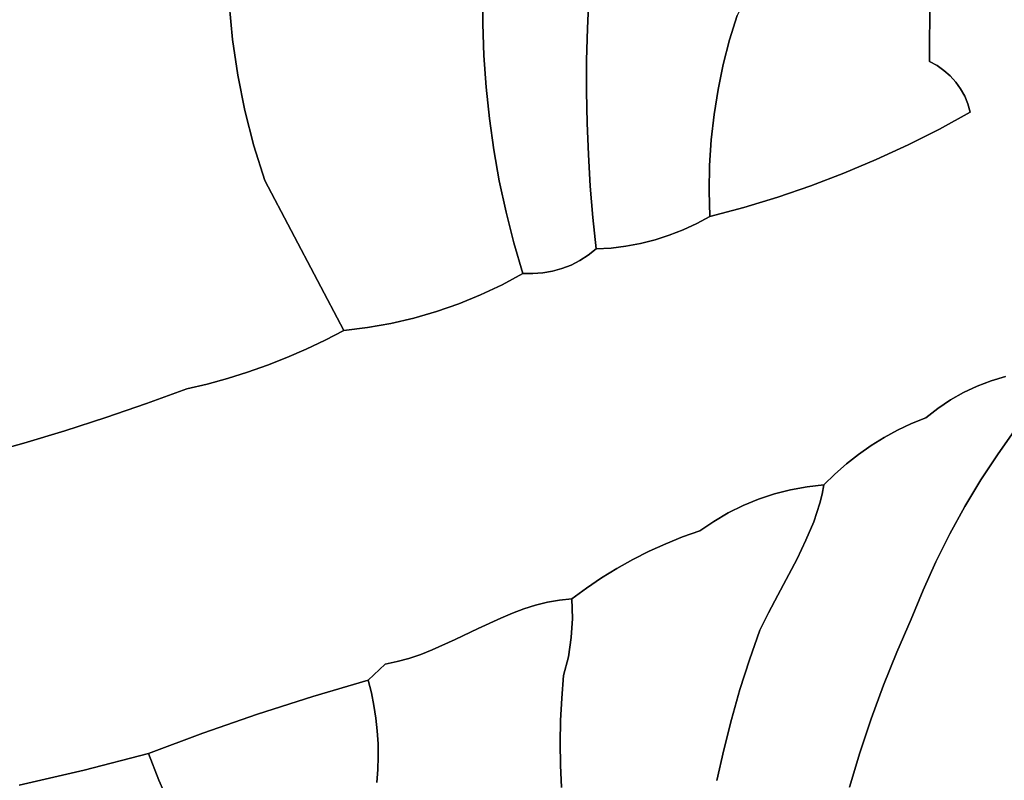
# Model space of a CAD drawing. Header units: inches. Extents: x 37.2 to 70.6, y 17.4 to 61.6.
# Tile 26 of 78: x 57.5 to 61.5, y 22.3 to 25.3. Entities that reach past the tile are written whole.
import ezdxf

# ---------------------------------------------------------------- set-up
doc = ezdxf.new("R2010")
doc.units = ezdxf.units.IN
doc.layers.add('SURFACES_FOR_SKETCHUP', color=7, linetype='Continuous')

msp = doc.modelspace()

# ---------------------------------------------------------------- linework, layer by layer
at = {"layer": 'SURFACES_FOR_SKETCHUP'}
for points, invisible_edges in [([(56.1133, 23.9868), (58.3823, 25.2093), (56.9011, 26.3122)], 11), ([(56.9011, 26.3122), (58.3823, 25.2093), (57.0068, 26.3246)], 3), ([(58.3689, 25.3529), (57.0068, 26.3246), (58.3823, 25.2093)], 3), ([(61.4577, 25.6795), (61.3177, 24.9521), (62.5045, 25.9117)], 11), ([(61.3177, 24.9521), (61.3272, 24.9197), (62.5045, 25.9117)], 10), ([(62.5636, 25.8785), (62.5045, 25.9117), (61.3272, 24.9197)], 10), ([(62.5636, 25.8785), (61.3272, 24.9197), (62.322, 24.2688)], 11), ([(61.3177, 24.9521), (61.4577, 25.6795), (61.3047, 24.983)], 3), ([(61.3645, 25.5701), (61.3047, 24.983), (61.4577, 25.6795)], 3), ([(61.3169, 25.518), (61.2884, 25.012), (61.3645, 25.5701)], 3), ([(61.3047, 24.983), (61.3645, 25.5701), (61.2884, 25.012)], 3), ([(61.2682, 25.4685), (61.2691, 25.039), (61.3169, 25.518)], 3), ([(61.2884, 25.012), (61.3169, 25.518), (61.2691, 25.039)], 3), ([(61.218, 25.4222), (61.2468, 25.0636), (61.2682, 25.4685)], 3), ([(61.2691, 25.039), (61.2682, 25.4685), (61.2468, 25.0636)], 3), ([(60.3962, 25.3051), (61.1648, 25.1212), (60.4567, 25.4265)], 3), ([(61.166, 25.3799), (60.4567, 25.4265), (61.1648, 25.1212)], 3), ([(59.3824, 25.2708), (59.3831, 25.3967), (58.3689, 25.3529)], 10), ([(59.3831, 25.3967), (59.3824, 25.2708), (59.8045, 25.3786)], 10), ([(61.166, 25.3799), (61.1945, 25.105), (61.218, 25.4222)], 3), ([(61.2219, 25.0857), (61.218, 25.4222), (61.1945, 25.105)], 3), ([(61.2468, 25.0636), (61.218, 25.4222), (61.2219, 25.0857)], 3), ([(58.3689, 25.3529), (58.3823, 25.2093), (59.3824, 25.2708)], 10), ([(59.7989, 25.2529), (59.8045, 25.3786), (59.3824, 25.2708)], 10), ([(59.8045, 25.3786), (59.7989, 25.2529), (60.3663, 25.2077)], 10), ([(60.3663, 25.2077), (60.3962, 25.3051), (59.8045, 25.3786)], 10), ([(61.166, 25.3799), (61.1648, 25.1212), (61.1945, 25.105)], 8), ([(58.3823, 25.2093), (58.4034, 25.0666), (59.3824, 25.2708)], 10), ([(59.3863, 25.1449), (59.3824, 25.2708), (58.4034, 25.0666)], 10), ([(59.3824, 25.2708), (59.3863, 25.1449), (59.7989, 25.2529)], 10), ([(60.3663, 25.2077), (61.1648, 25.1212), (60.3962, 25.3051)], 3), ([(59.7959, 25.127), (59.7989, 25.2529), (59.3863, 25.1449)], 10), ([(59.7989, 25.2529), (59.7959, 25.127), (60.3411, 25.1091)], 10), ([(60.3411, 25.1091), (60.3663, 25.2077), (59.7989, 25.2529)], 10), ([(58.3823, 25.2093), (56.1133, 23.9868), (58.4034, 25.0666)], 3), ([(60.3411, 25.1091), (60.8222, 24.6753), (60.3663, 25.2077)], 3), ([(60.9515, 24.7297), (60.3663, 25.2077), (60.8222, 24.6753)], 3), ([(61.1648, 25.1212), (60.3663, 25.2077), (60.9515, 24.7297)], 11), ([(58.4034, 25.0666), (58.4319, 24.9252), (59.3863, 25.1449)], 10), ([(59.3947, 25.0192), (59.3863, 25.1449), (58.4319, 24.9252)], 10), ([(59.3863, 25.1449), (59.3947, 25.0192), (59.7959, 25.127)], 10), ([(59.7956, 25.0012), (59.7959, 25.127), (59.3947, 25.0192)], 10), ([(59.7959, 25.127), (59.7956, 25.0012), (60.3205, 25.0096)], 10), ([(60.3205, 25.0096), (60.3411, 25.1091), (59.7959, 25.127)], 10), ([(60.3205, 25.0096), (60.8222, 24.6753), (60.3411, 25.1091)], 3), ([(60.9515, 24.7297), (61.0788, 24.7886), (61.1648, 25.1212)], 10), ([(61.0788, 24.7886), (61.2041, 24.8519), (61.1648, 25.1212)], 10), ([(61.1945, 25.105), (61.1648, 25.1212), (61.2041, 24.8519)], 10), ([(61.2219, 25.0857), (61.1945, 25.105), (61.2041, 24.8519)], 10), ([(61.2468, 25.0636), (61.2219, 25.0857), (61.2041, 24.8519)], 10), ([(58.4034, 25.0666), (56.1133, 23.9868), (57.3856, 23.5527)], 11), ([(57.5504, 23.5989), (58.4034, 25.0666), (57.3856, 23.5527)], 3), ([(58.4319, 24.9252), (58.4034, 25.0666), (57.5504, 23.5989)], 10), ([(61.2691, 25.039), (61.2468, 25.0636), (61.2041, 24.8519)], 10), ([(61.2884, 25.012), (61.2691, 25.039), (61.2041, 24.8519)], 10), ([(58.4319, 24.9252), (58.468, 24.7852), (59.3947, 25.0192)], 10), ([(59.4078, 24.8938), (59.3947, 25.0192), (58.468, 24.7852)], 10), ([(59.3947, 25.0192), (59.4078, 24.8938), (59.7956, 25.0012)], 10), ([(59.7979, 24.8754), (59.7956, 25.0012), (59.4078, 24.8938)], 10), ([(60.3046, 24.9092), (60.3205, 25.0096), (59.7956, 25.0012)], 10), ([(59.7956, 25.0012), (59.7979, 24.8754), (60.3046, 24.9092)], 10), ([(60.3046, 24.9092), (60.6911, 24.6254), (60.3205, 25.0096)], 3), ([(60.6911, 24.6254), (60.8222, 24.6753), (60.3205, 25.0096)], 10), ([(61.2884, 25.012), (61.2041, 24.8519), (61.3047, 24.983)], 3), ([(61.3177, 24.9521), (61.3047, 24.983), (61.2041, 24.8519)], 10), ([(61.3272, 24.9197), (61.3177, 24.9521), (61.2041, 24.8519)], 2), ([(57.5504, 23.5989), (57.7142, 23.6482), (58.4319, 24.9252)], 10), ([(57.7142, 23.6482), (57.8772, 23.7006), (58.4319, 24.9252)], 10), ([(58.468, 24.7852), (58.4319, 24.9252), (57.8772, 23.7006)], 10), ([(61.2041, 24.8519), (61.7526, 24.0144), (61.3272, 24.9197)], 3), ([(62.221, 24.2406), (62.322, 24.2688), (61.3272, 24.9197)], 10), ([(62.1221, 24.2066), (62.221, 24.2406), (61.3272, 24.9197)], 10), ([(62.0255, 24.1668), (62.1221, 24.2066), (61.3272, 24.9197)], 10), ([(62.0255, 24.1668), (61.3272, 24.9197), (61.9316, 24.1215)], 3), ([(61.9316, 24.1215), (61.3272, 24.9197), (61.8405, 24.0706)], 3), ([(61.8405, 24.0706), (61.3272, 24.9197), (61.7526, 24.0144)], 3), ([(58.468, 24.7852), (58.5116, 24.6471), (59.4078, 24.8938)], 10), ([(59.4253, 24.7689), (59.4078, 24.8938), (58.5116, 24.6471)], 10), ([(59.4078, 24.8938), (59.4253, 24.7689), (59.7979, 24.8754)], 10), ([(59.8029, 24.7497), (59.7979, 24.8754), (59.4253, 24.7689)], 10), ([(60.2934, 24.8083), (60.3046, 24.9092), (59.7979, 24.8754)], 10), ([(59.7979, 24.8754), (59.8029, 24.7497), (60.2934, 24.8083)], 10), ([(60.2934, 24.8083), (60.5584, 24.58), (60.3046, 24.9092)], 3), ([(60.6911, 24.6254), (60.3046, 24.9092), (60.5584, 24.58)], 3), ([(61.0788, 24.7886), (61.668, 23.9529), (61.2041, 24.8519)], 3), ([(61.7526, 24.0144), (61.2041, 24.8519), (61.668, 23.9529)], 3), ([(60.2869, 24.7068), (60.2934, 24.8083), (59.8029, 24.7497)], 10), ([(60.2869, 24.7068), (60.5584, 24.58), (60.2934, 24.8083)], 3), ([(58.0391, 23.7562), (58.468, 24.7852), (57.8772, 23.7006)], 3), ([(58.468, 24.7852), (58.0391, 23.7562), (58.5116, 24.6471)], 3), ([(59.4475, 24.6445), (59.4253, 24.7689), (58.5116, 24.6471)], 10), ([(59.4253, 24.7689), (59.4475, 24.6445), (59.8029, 24.7497)], 10), ([(60.9515, 24.7297), (61.4104, 23.8478), (61.0788, 24.7886)], 3), ([(61.468, 23.865), (61.668, 23.9529), (61.0788, 24.7886)], 11), ([(61.4104, 23.8478), (61.468, 23.865), (61.0788, 24.7886)], 10), ([(59.8029, 24.7497), (59.4475, 24.6445), (59.8105, 24.6241)], 3), ([(59.8029, 24.7497), (59.8105, 24.6241), (60.2869, 24.7068)], 10), ([(60.8222, 24.6753), (61.3, 23.8007), (60.9515, 24.7297)], 3), ([(61.3543, 23.8263), (60.9515, 24.7297), (61.3, 23.8007)], 3), ([(61.4104, 23.8478), (60.9515, 24.7297), (61.3543, 23.8263)], 3), ([(60.2852, 24.6051), (60.2869, 24.7068), (59.8105, 24.6241)], 10), ([(60.2852, 24.6051), (60.424, 24.5393), (60.2869, 24.7068)], 3), ([(60.5584, 24.58), (60.2869, 24.7068), (60.424, 24.5393)], 3), ([(58.2, 23.8148), (58.5116, 24.6471), (58.0391, 23.7562)], 3), ([(58.2, 23.8148), (58.2818, 23.8341), (58.5116, 24.6471)], 10), ([(58.2818, 23.8341), (58.3627, 23.8563), (58.5116, 24.6471)], 10), ([(58.4428, 23.8814), (58.5116, 24.6471), (58.3627, 23.8563)], 3), ([(58.5219, 23.9093), (58.5116, 24.6471), (58.4428, 23.8814)], 3), ([(59.0142, 24.0761), (59.1062, 24.0973), (58.5116, 24.6471)], 10), ([(58.8272, 24.0487), (58.9212, 24.0598), (58.5116, 24.6471)], 2), ([(58.5116, 24.6471), (59.1062, 24.0973), (59.4475, 24.6445)], 11), ([(58.9212, 24.0598), (59.0142, 24.0761), (58.5116, 24.6471)], 10), ([(58.677, 23.9735), (58.7527, 24.0097), (58.5116, 24.6471)], 10), ([(58.8272, 24.0487), (58.5116, 24.6471), (58.7527, 24.0097)], 2), ([(58.677, 23.9735), (58.5116, 24.6471), (58.6, 23.94)], 3), ([(58.6, 23.94), (58.5116, 24.6471), (58.5219, 23.9093)], 3), ([(59.1967, 24.1234), (59.4475, 24.6445), (59.1062, 24.0973)], 3), ([(59.4475, 24.6445), (59.1967, 24.1234), (59.4743, 24.5208)], 3), ([(59.4743, 24.5208), (59.8105, 24.6241), (59.4475, 24.6445)], 3), ([(60.6911, 24.6254), (61.1976, 23.7374), (60.8222, 24.6753)], 3), ([(61.3, 23.8007), (60.8222, 24.6753), (61.2477, 23.771)], 3), ([(61.2477, 23.771), (60.8222, 24.6753), (61.1976, 23.7374)], 3), ([(59.8105, 24.6241), (59.4743, 24.5208), (59.8208, 24.4986)], 3), ([(59.8105, 24.6241), (60.1259, 24.4278), (60.2852, 24.6051)], 11), ([(59.8208, 24.4986), (60.0114, 24.395), (59.8105, 24.6241)], 3), ([(60.0691, 24.4096), (59.8105, 24.6241), (60.0114, 24.395)], 3), ([(60.0691, 24.4096), (60.1259, 24.4278), (59.8105, 24.6241)], 10), ([(60.1814, 24.4494), (60.2852, 24.6051), (60.1259, 24.4278)], 3), ([(60.2356, 24.4746), (60.2852, 24.6051), (60.1814, 24.4494)], 3), ([(60.2356, 24.4746), (60.2882, 24.5032), (60.2852, 24.6051)], 8), ([(60.2882, 24.5032), (60.424, 24.5393), (60.2852, 24.6051)], 2), ([(60.5584, 24.58), (61.0372, 23.6506), (60.6911, 24.6254)], 3), ([(61.1976, 23.7374), (60.6911, 24.6254), (61.0928, 23.6768)], 11), ([(61.0928, 23.6768), (60.6911, 24.6254), (61.0372, 23.6506)], 3), ([(60.424, 24.5393), (60.9311, 23.589), (60.5584, 24.58)], 3), ([(60.9833, 23.6213), (61.0372, 23.6506), (60.5584, 24.58)], 10), ([(60.9833, 23.6213), (60.5584, 24.58), (60.9311, 23.589)], 3), ([(59.2857, 24.1544), (59.4743, 24.5208), (59.1967, 24.1234)], 3), ([(59.373, 24.1902), (59.4743, 24.5208), (59.2857, 24.1544)], 3), ([(59.373, 24.1902), (59.5056, 24.3979), (59.4743, 24.5208)], 9), ([(59.5056, 24.3979), (59.8208, 24.4986), (59.4743, 24.5208)], 3), ([(60.424, 24.5393), (60.2882, 24.5032), (60.2356, 24.4746)], 8), ([(60.2356, 24.4746), (60.8808, 23.5539), (60.424, 24.5393)], 11), ([(60.9311, 23.589), (60.424, 24.5393), (60.8808, 23.5539)], 3), ([(59.5056, 24.3979), (59.7341, 24.3093), (59.8208, 24.4986)], 11), ([(59.7692, 24.3272), (59.8208, 24.4986), (59.7341, 24.3093)], 3), ([(59.8025, 24.3486), (59.8208, 24.4986), (59.7692, 24.3272)], 3), ([(59.8025, 24.3486), (59.8337, 24.3734), (59.8208, 24.4986)], 8), ([(59.8935, 24.3769), (59.9528, 24.3841), (59.8208, 24.4986)], 10), ([(59.8208, 24.4986), (59.8337, 24.3734), (59.8935, 24.3769)], 8), ([(60.0114, 24.395), (59.8208, 24.4986), (59.9528, 24.3841)], 3), ([(60.1814, 24.4494), (60.1259, 24.4278), (60.5456, 23.3961)], 10), ([(60.2356, 24.4746), (60.1814, 24.4494), (60.6102, 23.4125)], 10), ([(60.5456, 23.3961), (60.6102, 23.4125), (60.1814, 24.4494)], 10), ([(60.6102, 23.4125), (60.8326, 23.5159), (60.2356, 24.4746)], 11), ([(60.8808, 23.5539), (60.2356, 24.4746), (60.8326, 23.5159)], 3), ([(60.0691, 24.4096), (60.0114, 24.395), (60.4206, 23.3498)], 10), ([(60.1259, 24.4278), (60.0691, 24.4096), (60.4823, 23.3751)], 10), ([(60.4206, 23.3498), (60.4823, 23.3751), (60.0691, 24.4096)], 10), ([(60.4823, 23.3751), (60.5456, 23.3961), (60.1259, 24.4278)], 10), ([(59.373, 24.1902), (59.4583, 24.2307), (59.5056, 24.3979)], 10), ([(59.5415, 24.276), (59.5056, 24.3979), (59.4583, 24.2307)], 2), ([(59.6596, 24.2845), (59.6974, 24.295), (59.5056, 24.3979)], 10), ([(59.5813, 24.2748), (59.6208, 24.2777), (59.5056, 24.3979)], 10), ([(59.5056, 24.3979), (59.5415, 24.276), (59.5813, 24.2748)], 8), ([(59.6974, 24.295), (59.7341, 24.3093), (59.5056, 24.3979)], 10), ([(59.6596, 24.2845), (59.5056, 24.3979), (59.6208, 24.2777)], 3), ([(59.8935, 24.3769), (59.7692, 24.3272), (59.9528, 24.3841)], 3), ([(59.7692, 24.3272), (60.3031, 23.2865), (59.9528, 24.3841)], 11), ([(59.8935, 24.3769), (59.8025, 24.3486), (59.7692, 24.3272)], 9), ([(59.8935, 24.3769), (59.8337, 24.3734), (59.8025, 24.3486)], 8), ([(60.0114, 24.395), (59.9528, 24.3841), (60.3608, 23.3202)], 10), ([(60.3608, 23.3202), (59.9528, 24.3841), (60.3031, 23.2865)], 3), ([(60.3608, 23.3202), (60.4206, 23.3498), (60.0114, 24.395)], 10), ([(59.7341, 24.3093), (60.3031, 23.2865), (59.7692, 24.3272)], 3), ([(59.6208, 24.2777), (60.0453, 23.1673), (59.6596, 24.2845)], 3), ([(59.6596, 24.2845), (60.1115, 23.1972), (59.6974, 24.295)], 3), ([(60.1115, 23.1972), (59.6596, 24.2845), (60.0453, 23.1673)], 3), ([(59.6974, 24.295), (60.179, 23.2243), (59.7341, 24.3093)], 3), ([(60.179, 23.2243), (59.6974, 24.295), (60.1115, 23.1972)], 3), ([(60.3031, 23.2865), (59.7341, 24.3093), (60.179, 23.2243)], 11), ([(59.5813, 24.2748), (59.4583, 24.2307), (59.6208, 24.2777)], 3), ([(59.4583, 24.2307), (59.9805, 23.1346), (59.6208, 24.2777)], 11), ([(59.5813, 24.2748), (59.5415, 24.276), (59.4583, 24.2307)], 8), ([(60.0453, 23.1673), (59.6208, 24.2777), (59.9805, 23.1346)], 3), ([(59.373, 24.1902), (59.9805, 23.1346), (59.4583, 24.2307)], 3), ([(59.2857, 24.1544), (59.8551, 23.0612), (59.373, 24.1902)], 3), ([(59.917, 23.0992), (59.373, 24.1902), (59.8551, 23.0612)], 3), ([(59.9805, 23.1346), (59.373, 24.1902), (59.917, 23.0992)], 3), ([(59.2857, 24.1544), (59.1967, 24.1234), (59.5926, 22.9525)], 10), ([(59.5926, 22.9525), (59.6398, 22.9644), (59.2857, 24.1544)], 10), ([(59.8551, 23.0612), (59.2857, 24.1544), (59.6398, 22.9644)], 11), ([(59.1062, 24.0973), (59.0142, 24.0761), (59.4538, 22.9009)], 10), ([(59.1967, 24.1234), (59.1062, 24.0973), (59.5459, 22.9376)], 10), ([(59.4538, 22.9009), (59.4997, 22.9202), (59.1062, 24.0973)], 10), ([(59.4997, 22.9202), (59.5459, 22.9376), (59.1062, 24.0973)], 10), ([(59.5459, 22.9376), (59.5926, 22.9525), (59.1967, 24.1234)], 10), ([(58.9212, 24.0598), (58.8272, 24.0487), (58.7527, 24.0097)], 8), ([(58.9212, 24.0598), (58.7527, 24.0097), (59.2716, 22.8149)], 11), ([(59.0142, 24.0761), (58.9212, 24.0598), (59.3626, 22.8586)], 10), ([(59.2716, 22.8149), (59.3626, 22.8586), (58.9212, 24.0598)], 10), ([(59.3626, 22.8586), (59.4538, 22.9009), (59.0142, 24.0761)], 10), ([(58.677, 23.9735), (59.2716, 22.8149), (58.7527, 24.0097)], 3), ([(58.6, 23.94), (59.087, 22.7402), (58.677, 23.9735)], 3), ([(59.1337, 22.756), (58.677, 23.9735), (59.087, 22.7402)], 3), ([(59.18, 22.774), (58.677, 23.9735), (59.1337, 22.756)], 3), ([(59.2716, 22.8149), (58.677, 23.9735), (59.18, 22.774)], 3), ([(58.6, 23.94), (58.5219, 23.9093), (58.9918, 22.7175)], 10), ([(59.087, 22.7402), (58.6, 23.94), (59.0397, 22.7272)], 3), ([(58.9918, 22.7175), (59.0397, 22.7272), (58.6, 23.94)], 10), ([(58.5219, 23.9093), (58.4428, 23.8814), (58.9918, 22.7175)], 10), ([(58.3627, 23.8563), (58.2818, 23.8341), (58.7027, 22.588)], 10), ([(58.4428, 23.8814), (58.3627, 23.8563), (58.9918, 22.7175)], 10), ([(58.7027, 22.588), (58.9918, 22.7175), (58.3627, 23.8563)], 11), ([(61.4104, 23.8478), (61.5102, 23.6579), (61.468, 23.865)], 3), ([(58.2, 23.8148), (58.0391, 23.7562), (58.4825, 22.5178)], 10), ([(58.2818, 23.8341), (58.2, 23.8148), (58.7027, 22.588)], 10), ([(58.4825, 22.5178), (58.7027, 22.588), (58.2, 23.8148)], 10), ([(61.3543, 23.8263), (61.3, 23.8007), (61.5102, 23.6579)], 10), ([(61.4104, 23.8478), (61.3543, 23.8263), (61.5102, 23.6579)], 10), ([(61.3, 23.8007), (61.2477, 23.771), (61.4379, 23.5565)], 10), ([(61.4379, 23.5565), (61.5102, 23.6579), (61.3, 23.8007)], 10), ([(58.0391, 23.7562), (57.8772, 23.7006), (58.4825, 22.5178)], 10), ([(61.0928, 23.6768), (61.15, 23.6999), (61.1976, 23.7374)], 8), ([(61.15, 23.6999), (61.4379, 23.5565), (61.1976, 23.7374)], 3), ([(61.1976, 23.7374), (61.4379, 23.5565), (61.2477, 23.771)], 3), ([(57.8772, 23.7006), (57.7142, 23.6482), (58.2642, 22.4419)], 10), ([(58.2642, 22.4419), (58.4825, 22.5178), (57.8772, 23.7006)], 10), ([(61.15, 23.6999), (61.0928, 23.6768), (61.3697, 23.4524)], 10), ([(61.3697, 23.4524), (61.4379, 23.5565), (61.15, 23.6999)], 10), ([(61.0372, 23.6506), (61.3055, 23.3458), (61.0928, 23.6768)], 3), ([(61.3055, 23.3458), (61.3697, 23.4524), (61.0928, 23.6768)], 10), ([(61.5102, 23.6579), (61.4379, 23.5565), (62.2567, 23.0771)], 10), ([(57.7142, 23.6482), (57.5504, 23.5989), (58.048, 22.3604)], 10), ([(58.048, 22.3604), (58.2642, 22.4419), (57.7142, 23.6482)], 10), ([(60.9311, 23.589), (61.3055, 23.3458), (60.9833, 23.6213)], 3), ([(61.0372, 23.6506), (60.9833, 23.6213), (61.3055, 23.3458)], 10), ([(57.5504, 23.5989), (57.3856, 23.5527), (57.7904, 22.2939)], 10), ([(57.7904, 22.2939), (58.048, 22.3604), (57.5504, 23.5989)], 10), ([(60.8808, 23.5539), (61.2456, 23.2368), (60.9311, 23.589)], 3), ([(61.3055, 23.3458), (60.9311, 23.589), (61.2456, 23.2368)], 3), ([(57.5313, 22.2339), (57.7904, 22.2939), (57.3856, 23.5527)], 10), ([(60.8326, 23.5159), (61.2456, 23.2368), (60.8808, 23.5539)], 3), ([(61.3697, 23.4524), (62.1171, 22.9241), (61.4379, 23.5565)], 3), ([(62.1171, 22.9241), (62.2567, 23.0771), (61.4379, 23.5565)], 10), ([(60.676, 23.4245), (60.8326, 23.5159), (60.6102, 23.4125)], 3), ([(60.676, 23.4245), (60.7866, 23.4752), (60.8326, 23.5159)], 9), ([(60.8326, 23.5159), (60.7866, 23.4752), (60.7269, 23.3589)], 10), ([(60.7269, 23.3589), (61.2456, 23.2368), (60.8326, 23.5159)], 11), ([(60.676, 23.4245), (60.7428, 23.4318), (60.7866, 23.4752)], 8), ([(60.736, 23.3955), (60.7269, 23.3589), (60.7866, 23.4752)], 10), ([(60.7428, 23.4318), (60.736, 23.3955), (60.7866, 23.4752)], 2), ([(60.676, 23.4245), (60.6102, 23.4125), (60.7269, 23.3589)], 10), ([(60.7428, 23.4318), (60.676, 23.4245), (60.736, 23.3955)], 2), ([(60.7269, 23.3589), (60.736, 23.3955), (60.676, 23.4245)], 10), ([(61.3697, 23.4524), (61.3055, 23.3458), (62.1171, 22.9241)], 10), ([(60.5456, 23.3961), (60.4823, 23.3751), (60.6714, 23.2111)], 10), ([(60.5456, 23.3961), (60.7025, 23.2852), (60.6102, 23.4125)], 3), ([(60.6714, 23.2111), (60.7025, 23.2852), (60.5456, 23.3961)], 10), ([(60.7025, 23.2852), (60.7269, 23.3589), (60.6102, 23.4125)], 10), ([(60.4206, 23.3498), (60.3608, 23.3202), (60.6358, 23.1372)], 10), ([(60.4823, 23.3751), (60.4206, 23.3498), (60.6358, 23.1372)], 10), ([(60.6358, 23.1372), (60.6714, 23.2111), (60.4823, 23.3751)], 10), ([(60.7025, 23.2852), (61.1899, 23.1255), (60.7269, 23.3589)], 3), ([(61.2456, 23.2368), (60.7269, 23.3589), (61.1899, 23.1255)], 3), ([(61.3055, 23.3458), (61.2456, 23.2368), (61.9831, 22.7661)], 10), ([(61.9831, 22.7661), (62.1171, 22.9241), (61.3055, 23.3458)], 10), ([(60.3031, 23.2865), (60.5588, 22.9917), (60.3608, 23.3202)], 3), ([(60.5588, 22.9917), (60.6358, 23.1372), (60.3608, 23.3202)], 10), ([(60.179, 23.2243), (60.2477, 23.2486), (60.3031, 23.2865)], 8), ([(60.2477, 23.2486), (60.5588, 22.9917), (60.3031, 23.2865)], 3), ([(60.6714, 23.2111), (61.1386, 23.012), (60.7025, 23.2852)], 3), ([(61.1899, 23.1255), (60.7025, 23.2852), (61.1386, 23.012)], 3), ([(60.1115, 23.1972), (60.4876, 22.8525), (60.179, 23.2243)], 3), ([(60.2477, 23.2486), (60.179, 23.2243), (60.5215, 22.9211)], 10), ([(60.5215, 22.9211), (60.179, 23.2243), (60.4876, 22.8525)], 3), ([(60.5215, 22.9211), (60.5588, 22.9917), (60.2477, 23.2486)], 10), ([(61.2456, 23.2368), (61.1899, 23.1255), (61.9831, 22.7661)], 10), ([(60.0453, 23.1673), (60.4876, 22.8525), (60.1115, 23.1972)], 3), ([(60.6714, 23.2111), (60.6358, 23.1372), (61.1386, 23.012)], 10), ([(59.9805, 23.1346), (60.446, 22.7348), (60.0453, 23.1673)], 3), ([(60.4876, 22.8525), (60.0453, 23.1673), (60.446, 22.7348)], 3), ([(59.917, 23.0992), (60.446, 22.7348), (59.9805, 23.1346)], 3), ([(60.6358, 23.1372), (60.5588, 22.9917), (61.0916, 22.8965)], 10), ([(61.0916, 22.8965), (61.1386, 23.012), (60.6358, 23.1372)], 10), ([(61.1386, 23.012), (61.8547, 22.6034), (61.1899, 23.1255)], 3), ([(61.8547, 22.6034), (61.9831, 22.7661), (61.1899, 23.1255)], 10), ([(59.8551, 23.0612), (59.7348, 22.8227), (59.917, 23.0992)], 3), ([(59.7348, 22.8227), (60.446, 22.7348), (59.917, 23.0992)], 11), ([(59.8551, 23.0612), (59.6398, 22.9644), (59.7949, 23.0205)], 3), ([(59.8551, 23.0612), (59.7392, 22.8998), (59.7348, 22.8227)], 9), ([(59.8551, 23.0612), (59.7949, 23.0205), (59.7392, 22.8998)], 10), ([(59.6877, 22.9729), (59.7949, 23.0205), (59.6398, 22.9644)], 3), ([(59.6877, 22.9729), (59.7363, 22.9773), (59.7949, 23.0205)], 8), ([(59.7363, 22.9773), (59.7392, 22.8998), (59.7949, 23.0205)], 2), ([(60.5588, 22.9917), (60.5215, 22.9211), (61.0345, 22.7654)], 10), ([(61.0345, 22.7654), (61.0916, 22.8965), (60.5588, 22.9917)], 10), ([(61.0916, 22.8965), (61.8547, 22.6034), (61.1386, 23.012)], 3), ([(59.5459, 22.9376), (59.7348, 22.8227), (59.5926, 22.9525)], 3), ([(59.5926, 22.9525), (59.7348, 22.8227), (59.6398, 22.9644)], 3), ([(59.6398, 22.9644), (59.7392, 22.8998), (59.6877, 22.9729)], 3), ([(59.7392, 22.8998), (59.6398, 22.9644), (59.7348, 22.8227)], 3), ([(59.7363, 22.9773), (59.6877, 22.9729), (59.7392, 22.8998)], 2), ([(59.4538, 22.9009), (59.7039, 22.6712), (59.4997, 22.9202)], 3), ([(59.4997, 22.9202), (59.723, 22.7463), (59.5459, 22.9376)], 3), ([(59.723, 22.7463), (59.4997, 22.9202), (59.7039, 22.6712)], 3), ([(59.7348, 22.8227), (59.5459, 22.9376), (59.723, 22.7463)], 3), ([(60.5215, 22.9211), (60.4876, 22.8525), (60.9813, 22.6326)], 10), ([(60.9813, 22.6326), (61.0345, 22.7654), (60.5215, 22.9211)], 10), ([(59.3626, 22.8586), (59.7039, 22.6712), (59.4538, 22.9009)], 3), ([(61.0916, 22.8965), (61.0345, 22.7654), (61.732, 22.436)], 10), ([(61.732, 22.436), (61.8547, 22.6034), (61.0916, 22.8965)], 10), ([(59.2716, 22.8149), (59.6966, 22.5818), (59.3626, 22.8586)], 3), ([(59.7039, 22.6712), (59.3626, 22.8586), (59.6966, 22.5818)], 3), ([(60.4876, 22.8525), (60.446, 22.7348), (60.9813, 22.6326)], 10), ([(59.18, 22.774), (59.692, 22.4925), (59.2716, 22.8149)], 3), ([(59.6966, 22.5818), (59.2716, 22.8149), (59.692, 22.4925)], 3), ([(59.723, 22.7463), (60.408, 22.6159), (59.7348, 22.8227)], 3), ([(60.446, 22.7348), (59.7348, 22.8227), (60.408, 22.6159)], 3), ([(59.087, 22.7402), (58.9549, 22.5015), (59.1337, 22.756)], 3), ([(58.9604, 22.4504), (59.1337, 22.756), (58.9549, 22.5015)], 3), ([(59.1337, 22.756), (58.9604, 22.4504), (59.18, 22.774)], 3), ([(58.9635, 22.3992), (59.18, 22.774), (58.9604, 22.4504)], 3), ([(58.9635, 22.3992), (59.6903, 22.4032), (59.18, 22.774)], 11), ([(59.692, 22.4925), (59.18, 22.774), (59.6903, 22.4032)], 3), ([(61.0345, 22.7654), (60.9813, 22.6326), (61.6153, 22.2641)], 10), ([(61.6153, 22.2641), (61.732, 22.436), (61.0345, 22.7654)], 10), ([(58.7027, 22.588), (58.9246, 22.6526), (58.9918, 22.7175)], 8), ([(58.9246, 22.6526), (58.937, 22.6026), (58.9918, 22.7175)], 2), ([(59.0397, 22.7272), (58.9918, 22.7175), (58.937, 22.6026)], 10), ([(59.0397, 22.7272), (58.937, 22.6026), (58.9471, 22.5522)], 9), ([(59.0397, 22.7272), (58.9471, 22.5522), (59.087, 22.7402)], 3), ([(58.9549, 22.5015), (59.087, 22.7402), (58.9471, 22.5522)], 3), ([(59.723, 22.7463), (59.7039, 22.6712), (60.3736, 22.4961)], 10), ([(60.3736, 22.4961), (60.408, 22.6159), (59.723, 22.7463)], 10), ([(60.446, 22.7348), (60.408, 22.6159), (60.932, 22.4985)], 10), ([(60.932, 22.4985), (60.9813, 22.6326), (60.446, 22.7348)], 10), ([(58.9246, 22.6526), (58.7027, 22.588), (58.937, 22.6026)], 2), ([(59.6966, 22.5818), (60.3736, 22.4961), (59.7039, 22.6712)], 3), ([(58.937, 22.6026), (58.7027, 22.588), (58.9471, 22.5522)], 3), ([(60.408, 22.6159), (60.3736, 22.4961), (60.8868, 22.3629)], 10), ([(60.8868, 22.3629), (60.932, 22.4985), (60.408, 22.6159)], 10), ([(60.9813, 22.6326), (60.932, 22.4985), (61.6153, 22.2641)], 10), ([(58.4825, 22.5178), (58.9628, 22.2964), (58.7027, 22.588)], 3), ([(58.9549, 22.5015), (58.9471, 22.5522), (58.7027, 22.588)], 10), ([(58.9604, 22.4504), (58.9549, 22.5015), (58.7027, 22.588)], 10), ([(58.9604, 22.4504), (58.7027, 22.588), (58.9635, 22.3992)], 3), ([(58.9635, 22.3992), (58.7027, 22.588), (58.9643, 22.3478)], 3), ([(58.9643, 22.3478), (58.7027, 22.588), (58.9628, 22.2964)], 3), ([(59.692, 22.4925), (60.3736, 22.4961), (59.6966, 22.5818)], 3), ([(58.2495, 21.9546), (58.4825, 22.5178), (58.1895, 22.0507)], 3), ([(58.2642, 22.4419), (58.1895, 22.0507), (58.4825, 22.5178)], 3), ([(58.9588, 22.2451), (58.4825, 22.5178), (58.2495, 21.9546)], 11), ([(58.9588, 22.2451), (58.9628, 22.2964), (58.4825, 22.5178)], 10), ([(59.692, 22.4925), (59.6903, 22.4032), (60.3429, 22.3752)], 10), ([(60.3429, 22.3752), (60.3736, 22.4961), (59.692, 22.4925)], 10), ([(60.3736, 22.4961), (60.3429, 22.3752), (60.8868, 22.3629)], 10), ([(60.932, 22.4985), (60.8868, 22.3629), (61.5046, 22.0879)], 10), ([(61.5046, 22.0879), (61.6153, 22.2641), (60.932, 22.4985)], 10), ([(58.048, 22.3604), (58.0885, 22.2538), (58.2642, 22.4419)], 2), ([(58.0885, 22.2538), (58.1357, 22.1505), (58.2642, 22.4419)], 10), ([(58.1895, 22.0507), (58.2642, 22.4419), (58.1357, 22.1505)], 3), ([(58.9643, 22.3478), (59.6903, 22.4032), (58.9635, 22.3992)], 3), ([(59.6903, 22.4032), (58.9643, 22.3478), (59.6914, 22.3139)], 3), ([(60.3429, 22.3752), (59.6903, 22.4032), (60.3158, 22.2535)], 3), ([(59.6914, 22.3139), (60.3158, 22.2535), (59.6903, 22.4032)], 3), ([(58.0885, 22.2538), (58.048, 22.3604), (57.7904, 22.2939)], 8), ([(60.3429, 22.3752), (60.3158, 22.2535), (60.8456, 22.2261)], 10), ([(60.8456, 22.2261), (60.8868, 22.3629), (60.3429, 22.3752)], 10), ([(60.8868, 22.3629), (60.8456, 22.2261), (61.5046, 22.0879)], 10), ([(58.9628, 22.2964), (59.6914, 22.3139), (58.9643, 22.3478)], 3), ([(57.5313, 22.2339), (57.4762, 21.5846), (57.7904, 22.2939)], 3), ([(58.1895, 22.0507), (57.7904, 22.2939), (57.4762, 21.5846)], 11), ([(58.0885, 22.2538), (57.7904, 22.2939), (58.1357, 22.1505)], 3), ([(58.1357, 22.1505), (57.7904, 22.2939), (58.1895, 22.0507)], 3), ([(58.9628, 22.2964), (58.9588, 22.2451), (59.6954, 22.2249)], 10), ([(59.6954, 22.2249), (59.6914, 22.3139), (58.9628, 22.2964)], 10), ([(59.6954, 22.2249), (60.3158, 22.2535), (59.6914, 22.3139)], 3)]:
    msp.add_3dface(points, dxfattribs=dict(at, invisible_edges=invisible_edges))

doc.saveas('drawing.dxf')
